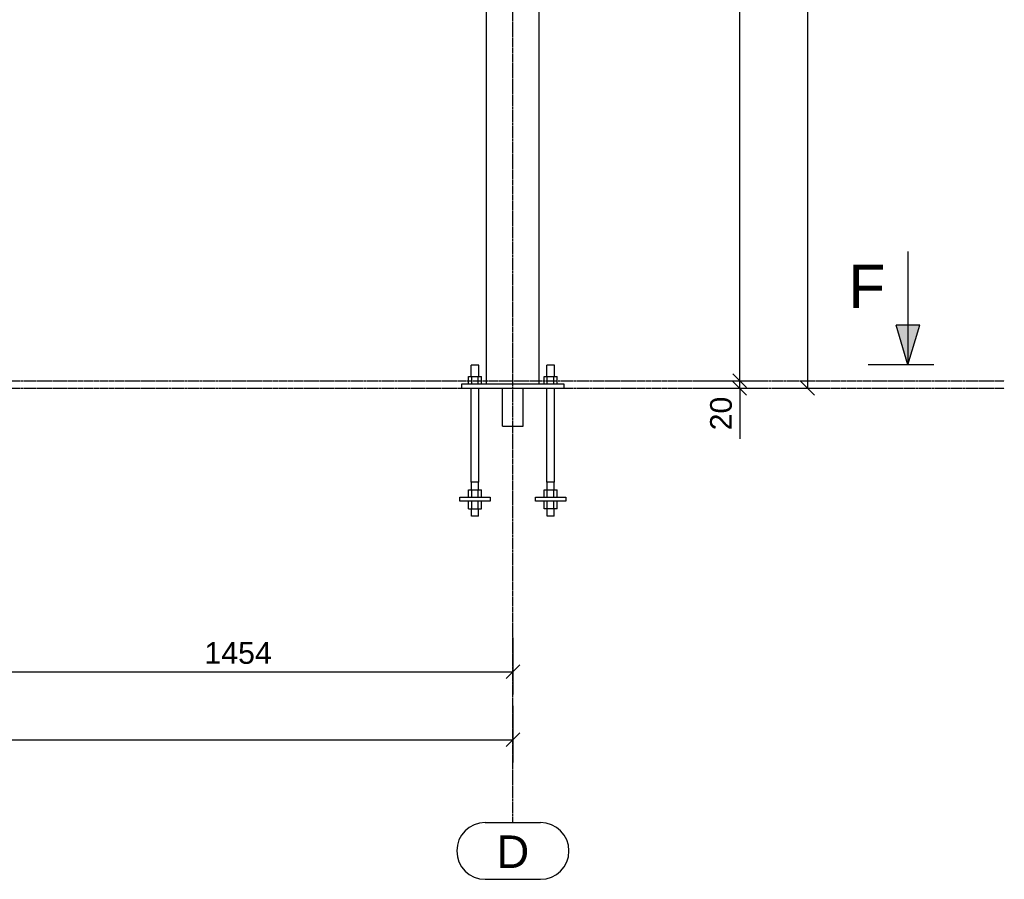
# Model space of a CAD drawing. Header units: millimetres. Extents: x 25 to 224619, y 20 to 11454.
# Tile 52 of 105: x 115847 to 118452, y 450 to 2724. Entities that reach past the tile are written whole.
import ezdxf

# ---------------------------------------------------------------- set-up
doc = ezdxf.new("R2010")
doc.units = ezdxf.units.MM
doc.linetypes.add('DXK_LINE_DOT3', pattern=[5.9187, 2.979, -0.9799, 0.9799, -0.9799])
for name, color, linetype in [('ACIER_VISIBLE', 7, 'Continuous'), ('COTATIONS', 7, 'Continuous'), ('MAILLAGE', 7, 'Continuous')]:
    doc.layers.add(name, color=color, linetype=linetype)
doc.styles.add('Arial', font='arial.ttf', dxfattribs={"height": 0.2})

# ---------------------------------------------------------------- blocks, each defined once
blk = doc.blocks.new('GridLine-1649644-20588 - 19810')
at = {"layer": 'MAILLAGE', "color": 7, "linetype": 'DXK_LINE_DOT3'}
blk.add_line((108720.5, 1769.1), (118451.6, 1769.1), dxfattribs=at)
blk = doc.blocks.new('GridLine-1649644-35265 - 19810')
at = {"layer": 'MAILLAGE', "color": 7, "linetype": 'DXK_LINE_DOT3'}
blk.add_line((117151.6, 600), (117151.6, 7479.1), dxfattribs=at)
at = {"layer": 'MAILLAGE', "color": 7, "linetype": 'Continuous'}
for p, q in [((117078.2, 600), (117224.9, 600)), ((117078.2, 450), (117224.9, 450))]:
    blk.add_line(p, q, dxfattribs=at)
for centre, start, end in [((117078.2, 525), 90, 270), ((117224.9, 525), 270, 90)]:
    blk.add_arc(centre, 75, start, end, dxfattribs=at)
at = {"layer": 'MAILLAGE', "color": 7, "linetype": 'Continuous', "style": 'Arial'}
blk.add_text('D', height=86, dxfattribs=at).set_placement((117108.2, 480))
blk = doc.blocks.new('GridLine-1649644-20587 - 19810')
at = {"layer": 'MAILLAGE', "color": 7, "linetype": 'DXK_LINE_DOT3'}
blk.add_line((108720.5, 1749.1), (118451.6, 1749.1), dxfattribs=at)
blk = doc.blocks.new('Part-1649644-26820 - 19810')
at = {"layer": 'ACIER_VISIBLE', "color": 136, "linetype": 'Continuous'}
for p, q in [((117034.1, 1430.5), (117034.1, 1450.5)), ((117042.7, 1430.5), (117042.7, 1450.5)), ((117060, 1430.5), (117060, 1450.5)), ((117068.7, 1430.5), (117068.7, 1450.5)), ((117034.1, 1430.5), (117068.7, 1430.5))]:
    blk.add_line(p, q, dxfattribs=at)
blk = doc.blocks.new('Part-1649644-19894 - 19810')
at = {"layer": 'ACIER_VISIBLE', "color": 136, "linetype": 'Continuous'}
for p, q in [((117081.5, 3258.8), (117081.5, 3621.1)), ((117084.7, 3621.1), (117084.9, 3621.1)), ((117084.9, 3621.1), (117087.2, 3621.1)), ((117098, 3621.1), (117093.4, 3621.1)), ((117177.3, 3621.1), (117171.3, 3621.1)), ((117195.5, 3621.1), (117189.6, 3621.1)), ((117209.3, 3621.1), (117204.8, 3621.1)), ((117215.6, 3621.1), (117217.8, 3621.1)), ((117217.8, 3621.1), (117218.1, 3621.1)), ((117221.2, 1760.5), (117221.2, 3621.1)), ((117081.5, 1760.5), (117081.5, 3185.6))]:
    blk.add_line(p, q, dxfattribs=at)
blk = doc.blocks.new('Part-1649644-26821 - 19810')
at = {"layer": 'ACIER_VISIBLE', "color": 136, "linetype": 'Continuous'}
for p, q in [((117034.1, 1460.5), (117034.1, 1480.5)), ((117034.1, 1480.5), (117068.7, 1480.5)), ((117042.7, 1460.5), (117042.7, 1480.5)), ((117060, 1460.5), (117060, 1480.5)), ((117068.7, 1460.5), (117068.7, 1480.5))]:
    blk.add_line(p, q, dxfattribs=at)
blk = doc.blocks.new('Part-1649644-26818 - 19810')
at = {"layer": 'ACIER_VISIBLE', "color": 136, "linetype": 'Continuous'}
for p, q in [((117011.4, 1460.5), (117091.4, 1460.5)), ((117011.4, 1450.5), (117011.4, 1460.5)), ((117091.4, 1460.5), (117091.4, 1450.5)), ((117091.4, 1450.5), (117011.4, 1450.5))]:
    blk.add_line(p, q, dxfattribs=at)
blk = doc.blocks.new('Part-1649644-26816 - 19810')
at = {"layer": 'ACIER_VISIBLE', "color": 136, "linetype": 'Continuous'}
for p, q in [((117234.1, 1430.5), (117234.1, 1450.5)), ((117242.7, 1430.5), (117242.7, 1450.5)), ((117260, 1430.5), (117260, 1450.5)), ((117268.7, 1430.5), (117268.7, 1450.5)), ((117268.7, 1430.5), (117234.1, 1430.5))]:
    blk.add_line(p, q, dxfattribs=at)
blk = doc.blocks.new('Part-1649644-20361 - 19810')
at = {"color": 136, "linetype": 'Continuous'}
for p, q in [((117061.4, 1810.5), (117041.4, 1810.5)), ((117041.4, 1780.5), (117041.4, 1810.5)), ((117061.4, 1780.5), (117061.4, 1810.5)), ((117041.4, 1500.5), (117041.4, 1748.5)), ((117061.4, 1500.5), (117061.4, 1748.5)), ((117061.4, 1500.5), (117041.4, 1500.5)), ((117041.9, 1480.5), (117041.9, 1500.5)), ((117060.9, 1480.5), (117060.9, 1500.5)), ((117041.9, 1410.5), (117041.9, 1430.5)), ((117060.9, 1410.5), (117041.9, 1410.5)), ((117060.9, 1410.5), (117060.9, 1430.5))]:
    blk.add_line(p, q, dxfattribs=at)
blk = doc.blocks.new('Part-1649644-20363 - 19810')
at = {"layer": 'ACIER_VISIBLE', "color": 136, "linetype": 'Continuous'}
for p, q in [((117123.9, 1648.5), (117123.9, 1748.5)), ((117178.9, 1648.5), (117178.9, 1748.5)), ((117123.9, 1648.5), (117178.9, 1648.5))]:
    blk.add_line(p, q, dxfattribs=at)
blk = doc.blocks.new('Part-1649644-26814 - 19810')
at = {"layer": 'ACIER_VISIBLE', "color": 136, "linetype": 'Continuous'}
for p, q in [((117211.4, 1460.5), (117291.4, 1460.5)), ((117211.4, 1450.5), (117211.4, 1460.5)), ((117291.4, 1460.5), (117291.4, 1450.5)), ((117291.4, 1450.5), (117211.4, 1450.5))]:
    blk.add_line(p, q, dxfattribs=at)
blk = doc.blocks.new('Part-1649644-20359 - 19810')
at = {"color": 136, "linetype": 'Continuous'}
for p, q in [((117261.4, 1810.5), (117241.4, 1810.5)), ((117241.4, 1780.5), (117241.4, 1810.5)), ((117261.4, 1780.5), (117261.4, 1810.5)), ((117241.4, 1500.5), (117241.4, 1748.5)), ((117261.4, 1500.5), (117261.4, 1748.5)), ((117261.4, 1500.5), (117241.4, 1500.5)), ((117241.9, 1480.5), (117241.9, 1500.5)), ((117260.9, 1480.5), (117260.9, 1500.5)), ((117241.9, 1410.5), (117241.9, 1430.5)), ((117260.9, 1410.5), (117241.9, 1410.5)), ((117260.9, 1410.5), (117260.9, 1430.5))]:
    blk.add_line(p, q, dxfattribs=at)
blk = doc.blocks.new('Part-1649644-20357 - 19810')
at = {"layer": 'ACIER_VISIBLE', "color": 136, "linetype": 'Continuous'}
for p, q in [((117016.4, 1748.5), (117016.4, 1760.5)), ((117016.4, 1760.5), (117286.4, 1760.5)), ((117286.4, 1748.5), (117016.4, 1748.5)), ((117286.4, 1760.5), (117286.4, 1748.5))]:
    blk.add_line(p, q, dxfattribs=at)
blk = doc.blocks.new('Part-1649644-26817 - 19810')
at = {"layer": 'ACIER_VISIBLE', "color": 136, "linetype": 'Continuous'}
for p, q in [((117234.1, 1460.5), (117234.1, 1480.5)), ((117234.1, 1480.5), (117268.7, 1480.5)), ((117242.7, 1460.5), (117242.7, 1480.5)), ((117260, 1460.5), (117260, 1480.5)), ((117268.7, 1460.5), (117268.7, 1480.5))]:
    blk.add_line(p, q, dxfattribs=at)
blk = doc.blocks.new('Part-1649644-20360 - 19810')
at = {"layer": 'ACIER_VISIBLE', "color": 136, "linetype": 'Continuous'}
for p, q in [((117234.1, 1760.5), (117234.1, 1780.5)), ((117234.1, 1780.5), (117268.7, 1780.5)), ((117242.7, 1760.5), (117242.7, 1780.5)), ((117260, 1760.5), (117260, 1780.5)), ((117268.7, 1760.5), (117268.7, 1780.5))]:
    blk.add_line(p, q, dxfattribs=at)
blk = doc.blocks.new('Part-1649644-20362 - 19810')
at = {"layer": 'ACIER_VISIBLE', "color": 136, "linetype": 'Continuous'}
for p, q in [((117034.1, 1760.5), (117034.1, 1780.5)), ((117034.1, 1780.5), (117068.7, 1780.5)), ((117042.7, 1760.5), (117042.7, 1780.5)), ((117060, 1760.5), (117060, 1780.5)), ((117068.7, 1760.5), (117068.7, 1780.5))]:
    blk.add_line(p, q, dxfattribs=at)
blk = doc.blocks.new('StraightDimension-1649644-36875 - 19810')
at = {"layer": 'COTATIONS', "color": 7, "linetype": 'Continuous'}
for p, q in [((117733.6, 1787.1), (117769.6, 1751.1)), ((117661.6, 1769.1), (117811.6, 1769.1)), ((117661.6, 1749.1), (117811.6, 1749.1)), ((117769.6, 1731.1), (117733.6, 1767.1)), ((117751.6, 1749.1), (117751.6, 1769.1))]:
    blk.add_line(p, q, dxfattribs=at)
at = {"color": 0}
blk.add_wipeout([(117742.5, 1738.6), (117658.5, 1738.6), (117658.5, 1625.7), (117742.5, 1625.7)], dxfattribs=at).dxf.layer = 'COTATIONS'
at = {"layer": 'COTATIONS', "color": 7, "linetype": 'Continuous'}
blk.add_line((117751.6, 1749.1), (117751.6, 1615.2), dxfattribs=at)
blk.add_line((117751.6, 1749.1), (117751.6, 1615.2), dxfattribs=at)
at = {"layer": 'COTATIONS', "color": 7, "style": 'Arial'}
blk.add_text('20', height=57.3, rotation=90.0002, dxfattribs=at).set_placement((117730.6, 1637.7))
blk = doc.blocks.new('StraightDimension-1649644-36869 - 19810')
at = {"layer": 'COTATIONS', "color": 7, "linetype": 'Continuous'}
for p, q in [((115697.8, 1089.1), (115697.8, 939.1)), ((117151.6, 1089.1), (117151.6, 939.1)), ((115715.8, 1017.1), (115679.8, 981.1)), ((117133.6, 981.1), (117169.6, 1017.1)), ((115697.8, 999.1), (117151.6, 999.1))]:
    blk.add_line(p, q, dxfattribs=at)
at = {"color": 0}
blk.add_wipeout([(116525.6, 1008.1), (116525.6, 1092.1), (116323.7, 1092.1), (116323.7, 1008.1)], dxfattribs=at).dxf.layer = 'COTATIONS'
at = {"layer": 'COTATIONS', "color": 7, "style": 'Arial'}
blk.add_text('1454', height=57.3, dxfattribs=at).set_placement((116335.7, 1020.1))
blk = doc.blocks.new('StraightDimension-1649644-36874 - 19810')
at = {"layer": 'COTATIONS', "color": 7, "linetype": 'Continuous'}
for p, q in [((117769.6, 6141.1), (117733.6, 6177.1)), ((117661.6, 6159.1), (117811.6, 6159.1)), ((117751.6, 1769.1), (117751.6, 6159.1)), ((117733.6, 1787.1), (117769.6, 1751.1)), ((117661.6, 1769.1), (117811.6, 1769.1))]:
    blk.add_line(p, q, dxfattribs=at)
at = {"color": 0}
blk.add_wipeout([(117742.5, 4065), (117658.5, 4065), (117658.5, 3863.2), (117742.5, 3863.2)], dxfattribs=at).dxf.layer = 'COTATIONS'
at = {"layer": 'COTATIONS', "color": 7, "style": 'Arial'}
blk.add_text('4390', height=57.3, rotation=90.0002, dxfattribs=at).set_placement((117730.6, 3875.2))
blk = doc.blocks.new('StraightDimension-1649644-36877 - 19810')
at = {"layer": 'COTATIONS', "color": 7, "linetype": 'Continuous'}
for p, q in [((117151.6, 909.1), (117151.6, 759.1)), ((117133.6, 801.1), (117169.6, 837.1)), ((110020.5, 819.1), (117151.6, 819.1))]:
    blk.add_line(p, q, dxfattribs=at)
blk = doc.blocks.new('StraightDimension-1649644-36879 - 19810')
at = {"layer": 'COTATIONS', "color": 7, "linetype": 'Continuous'}
for p, q in [((117841.6, 6179.1), (117991.6, 6179.1)), ((117949.6, 6161.1), (117913.6, 6197.1)), ((117931.6, 1749.1), (117931.6, 6179.1)), ((117841.6, 1749.1), (117991.6, 1749.1)), ((117913.6, 1767.1), (117949.6, 1731.1))]:
    blk.add_line(p, q, dxfattribs=at)
at = {"color": 0}
blk.add_wipeout([(117922.5, 4065), (117838.5, 4065), (117838.5, 3863.2), (117922.5, 3863.2)], dxfattribs=at).dxf.layer = 'COTATIONS'
at = {"layer": 'COTATIONS', "color": 7, "style": 'Arial'}
blk.add_text('4430', height=57.3, rotation=90.0002, dxfattribs=at).set_placement((117910.6, 3875.2))
blk = doc.blocks.new('SectionMark-1649644-26963 - 19810')
at = {"linetype": 'Continuous'}
blk.add_hatch(color=6, dxfattribs=at).paths.add_polyline_path([(118165.1, 1916.1), (118228.1, 1916.1), (118196.6, 1811.1)])
at = {"color": 6, "linetype": 'Continuous'}
for p, q in [((118196.6, 2111.1), (118196.6, 2111.1)), ((118196.6, 2111.1), (118196.6, 1811.1)), ((118196.6, 1811.1), (118165.1, 1916.1)), ((118228.1, 1916.1), (118165.1, 1916.1)), ((118196.6, 1811.1), (118228.1, 1916.1)), ((118264.9, 1811.1), (118091.6, 1811.1))]:
    blk.add_line(p, q, dxfattribs=at)
at = {"color": 0, "linetype": 'Continuous'}
blk.add_wipeout([(118136.6, 1961.1), (118136.6, 2081.1), (118038.9, 2081.1), (118038.9, 1961.1)], dxfattribs=at)
at = {"color": 6, "linetype": 'Continuous', "style": 'Arial'}
blk.add_text('F', height=114.6, dxfattribs=at).set_placement((118038.9, 1961.1))

msp = doc.modelspace()

# ---------------------------------------------------------------- block references
for name in ['GridLine-1649644-35265 - 19810', 'Part-1649644-19894 - 19810', 'GridLine-1649644-20588 - 19810', 'GridLine-1649644-20587 - 19810', 'Part-1649644-20361 - 19810', 'Part-1649644-20359 - 19810', 'Part-1649644-20362 - 19810', 'Part-1649644-20360 - 19810', 'Part-1649644-20357 - 19810', 'Part-1649644-20363 - 19810', 'Part-1649644-26818 - 19810', 'Part-1649644-26821 - 19810', 'Part-1649644-26814 - 19810', 'Part-1649644-26817 - 19810', 'Part-1649644-26820 - 19810', 'Part-1649644-26816 - 19810']:
    msp.add_blockref(name, (0, 0))

# ---------------------------------------------------------------- next in the draw order: block references
for name in ['StraightDimension-1649644-36879 - 19810', 'StraightDimension-1649644-36875 - 19810', 'StraightDimension-1649644-36869 - 19810', 'StraightDimension-1649644-36877 - 19810']:
    msp.add_blockref(name, (0, 0))

# ---------------------------------------------------------------- next in the draw order: block references
msp.add_blockref('StraightDimension-1649644-36874 - 19810', (0, 0))

# ---------------------------------------------------------------- next in the draw order: block references
msp.add_blockref('SectionMark-1649644-26963 - 19810', (0, 0))

doc.saveas('drawing.dxf')
